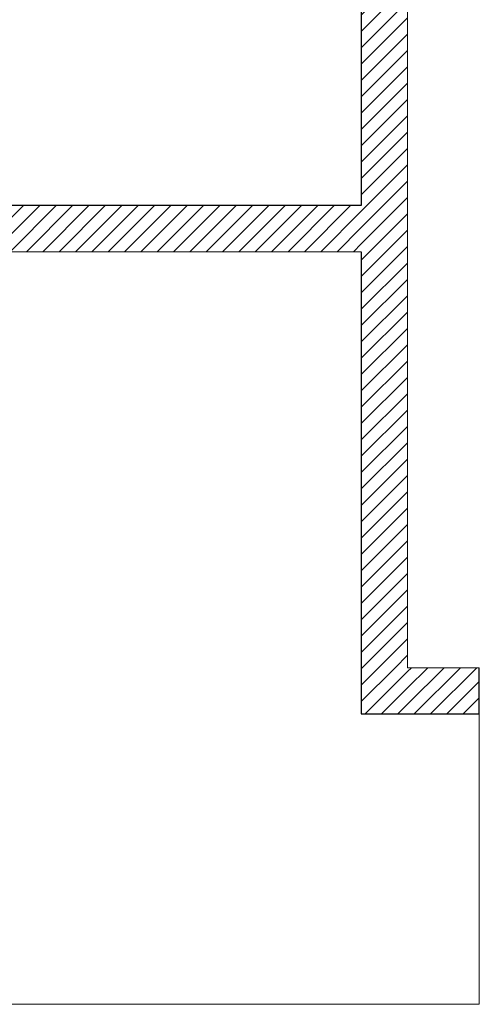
# Model space of a CAD drawing. Header units: millimetres. Extents: x -13157241 to -13144429, y -44179 to -36532.
# Tile 25 of 26: x -13146416 to -13144429, y -44179 to -39918. Entities that reach past the tile are written whole.
import ezdxf

# ---------------------------------------------------------------- set-up
doc = ezdxf.new("R2010")
doc.units = ezdxf.units.MM
doc.header["$MEASUREMENT"] = 0
doc.layers.add('0._RDC (85)_1_0', color=7, linetype='Continuous')
doc.layers.add('0._RDC (85)_1_AAG constr dalles', color=7, linetype='Continuous')
pattern_1 = [(45, (-12771109.29, 503849.215), (-35.355339, 35.355339), [])]

msp = doc.modelspace()

# ---------------------------------------------------------------- hatches: boundary and pattern name
at = {"layer": '0._RDC (85)_1_0', "linetype": 'Continuous', "lineweight": 0, "true_color": 0x191919}
h = msp.add_hatch(dxfattribs=at)
h.set_pattern_fill('Brique_1_0001', color=250, style=0, pattern_type=2)
h.set_pattern_definition(pattern_1)
h.paths.add_polyline_path([(-13144939.1, -36532.3), (-13144939.1, -42722.1), (-13144739.1, -42722.1), (-13144739.1, -36532.3)])
h = msp.add_hatch(dxfattribs=at)
h.set_pattern_fill('Brique_1_0001', color=250, style=0, pattern_type=2)
h.set_pattern_definition(pattern_1)
h.paths.add_polyline_path([(-13146539.1, -40922.1), (-13144939.1, -40922.1), (-13144939.1, -40722.1), (-13146539.1, -40722.1)])
h = msp.add_hatch(dxfattribs=at)
h.set_pattern_fill('Brique_1_0001', color=250, style=0, pattern_type=2)
h.set_pattern_definition(pattern_1)
h.paths.add_polyline_path([(-13144739.1, -42722.1), (-13144939.1, -42922.1), (-13144739.1, -42922.1)])
h = msp.add_hatch(dxfattribs=at)
h.set_pattern_fill('Brique_1_0001', color=250, style=0, pattern_type=2)
h.set_pattern_definition(pattern_1)
h.paths.add_polyline_path([(-13144939.1, -42722.1), (-13144939.1, -42922.1), (-13144739.1, -42722.1)])
h = msp.add_hatch(dxfattribs=at)
h.set_pattern_fill('Brique_1_0001', color=250, style=0, pattern_type=2)
h.set_pattern_definition(pattern_1)
h.paths.add_polyline_path([(-13144739.1, -42722.1), (-13144739.1, -42922.1), (-13144428.6, -42922.1), (-13144428.6, -42722.1)])

# ---------------------------------------------------------------- linework, layer by layer
at = {"layer": '0._RDC (85)_1_0', "color": 250, "linetype": 'Continuous', "lineweight": 0, "true_color": 0x191919, "flags": 128}
for points in [[(-13144739.1, -42722.1), (-13144739.1, -36532.3)], [(-13146539.1, -40922.1), (-13144939.1, -40922.1)], [(-13144428.6, -42722.1), (-13144739.1, -42722.1)]]:
    msp.add_lwpolyline(points, dxfattribs=at)
at = {"layer": '0._RDC (85)_1_0', "color": 7, "linetype": 'Continuous', "lineweight": 30, "flags": 128}
for points in [[(-13144939.1, -38562.1), (-13144939.1, -40722.1)], [(-13144939.1, -40722.1), (-13146539.1, -40722.1)], [(-13144939.1, -40922.1), (-13144939.1, -42922.1)], [(-13144428.6, -42922.1), (-13144428.6, -42722.1)], [(-13144939.1, -42922.1), (-13144739.1, -42922.1)], [(-13144739.1, -42922.1), (-13144428.6, -42922.1)]]:
    msp.add_lwpolyline(points, dxfattribs=at)
at = {"layer": '0._RDC (85)_1_AAG constr dalles', "color": 250, "linetype": 'Continuous', "lineweight": 0, "true_color": 0x191919, "flags": 128}
for points in [[(-13156731.4, -38722.1), (-13156731.4, -42722.1), (-13146739.1, -42722.1), (-13146739.1, -40722.1), (-13144939.1, -40722.1), (-13144939.1, -38722.1)], [(-13144939.1, -38722.1), (-13144939.1, -40722.1), (-13146739.1, -40722.1), (-13146739.1, -42722.1), (-13151228, -42722.1), (-13151228, -42922.1), (-13153728, -42922.1), (-13153728, -42722.1), (-13156731.4, -42722.1), (-13156731.4, -38722.1)]]:
    msp.add_lwpolyline(points, close=True, dxfattribs=at)
for points in [[(-13144428.6, -42922.1), (-13144939.1, -42922.1), (-13144939.1, -40922.1), (-13146539.1, -40922.1), (-13146539.1, -42922.1), (-13156731.4, -42922.1), (-13156731.4, -44178.7)], [(-13144428.6, -44178.7), (-13144428.6, -42922.1)], [(-13156731.4, -44178.7), (-13144428.6, -44178.7)]]:
    msp.add_lwpolyline(points, dxfattribs=at)

doc.saveas('drawing.dxf')
